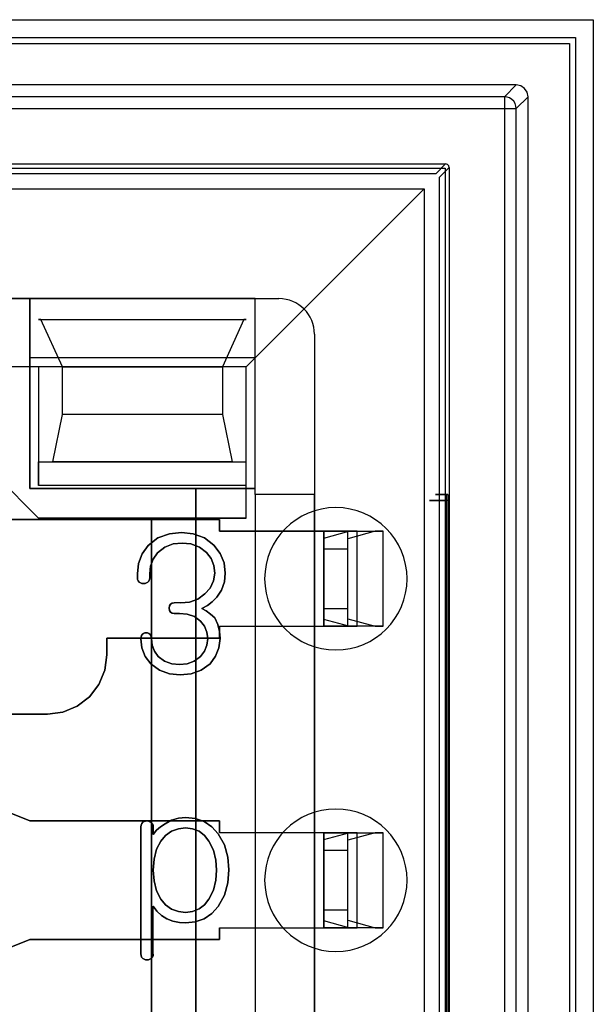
# Model space of a CAD drawing. Header units: millimetres. Extents: x 0 to 1524, y 0 to 1016.
# Tile 225 of 256: x 681.51 to 686.34, y 904.69 to 912.99. Entities that reach past the tile are written whole.
import ezdxf

# ---------------------------------------------------------------- set-up
doc = ezdxf.new("R2010")
doc.units = ezdxf.units.MM
doc.header["$LTSCALE"] = 83.82
doc.layers.get('0').update_dxf_attribs({"linetype": 'CONTINUOUS'})

msp = doc.modelspace()

# ---------------------------------------------------------------- linework, layer by layer
at = {"color": 4, "linetype": 'CONTINUOUS'}
for p, q in [((671.8444, 912.9884), (686.3444, 912.9884)), ((686.3444, 912.9884), (686.3444, 898.4884)), ((672.0444, 912.7884), (686.1444, 912.7884)), ((686.1444, 912.7884), (686.1444, 898.6884))]:
    msp.add_line(p, q, dxfattribs=at)
at = {"color": 7, "linetype": 'CONTINUOUS'}
for p, q in [((671.9944, 912.8384), (686.1944, 912.8384)), ((686.1944, 912.8384), (686.1944, 899.4384)), ((673.0944, 911.7384), (685.0944, 911.7384)), ((685.0994, 911.7734), (685.0169, 911.691)), ((685.0469, 911.661), (685.1294, 911.7435)), ((685.0944, 911.7384), (685.0944, 899.7384)), ((685.0169, 911.691), (673.1719, 911.691)), ((685.0469, 899.8159), (685.0469, 911.661)), ((674.4944, 910.6384), (683.6944, 910.6384)), ((681.6694, 910.4634), (683.4194, 910.4634)), ((681.6894, 910.4634), (681.6694, 910.4634)), ((681.8694, 910.0634), (681.6894, 910.4634)), ((683.3994, 910.4634), (683.2194, 910.0634)), ((683.4194, 910.4634), (683.3994, 910.4634)), ((683.9944, 910.3384), (683.9944, 901.1384)), ((681.5944, 910.1384), (681.5944, 909.0384)), ((683.4944, 910.1384), (681.5944, 910.1384)), ((683.4944, 909.0384), (683.4944, 910.1384)), ((681.6694, 910.0634), (681.6694, 909.0634)), ((683.4194, 910.0634), (681.6694, 910.0634)), ((681.8694, 909.6634), (681.8694, 910.0634)), ((683.2194, 910.0634), (683.2194, 909.6634)), ((683.4194, 909.2634), (683.4194, 910.0634)), ((681.7894, 909.2634), (681.8694, 909.6634)), ((683.2194, 909.6634), (683.2994, 909.2634)), ((681.6694, 908.7884), (681.0694, 909.3884)), ((681.0694, 909.3884), (681.6694, 908.7884)), ((681.6694, 909.0634), (681.6694, 909.2634)), ((681.6694, 909.2634), (683.4194, 909.2634)), ((683.2994, 909.2634), (681.7894, 909.2634)), ((681.5944, 909.0384), (682.9944, 909.0384)), ((682.9944, 909.0384), (683.4944, 909.0384)), ((682.9944, 909.0384), (682.9944, 902.4384)), ((682.9944, 902.4384), (682.9944, 909.0384)), ((683.1944, 908.7784), (680.9194, 908.7784)), ((680.9194, 908.7784), (683.1944, 908.7784)), ((683.4194, 908.7884), (681.6694, 908.7884)), ((681.6694, 908.7884), (682.6194, 908.7884)), ((682.6194, 908.7884), (683.4194, 908.7884)), ((682.6194, 902.6884), (682.6194, 908.7884)), ((682.6194, 908.7884), (682.6194, 902.6884)), ((683.1944, 908.6784), (683.1944, 908.7784)), ((683.1944, 908.7784), (683.1944, 908.6784)), ((683.4944, 908.6784), (683.4944, 907.8784)), ((683.9944, 908.6784), (683.4944, 908.6784)), ((683.9944, 907.8784), (683.9944, 908.6784)), ((682.5018, 908.3192), (682.5018, 908.2859)), ((682.5018, 908.2859), (682.5018, 908.3192)), ((682.6055, 908.2859), (682.6055, 908.3209)), ((682.6055, 908.3209), (682.6055, 908.2859)), ((682.8131, 907.9866), (682.8569, 907.9866)), ((682.8569, 907.9866), (682.8131, 907.9866)), ((683.1944, 907.7784), (683.1944, 907.8784)), ((683.1944, 907.8784), (683.1944, 907.7784)), ((683.4944, 907.8784), (683.9944, 907.8784)), ((682.2444, 907.7784), (683.1944, 907.7784)), ((682.2444, 907.6384), (682.2444, 907.7784)), ((682.2444, 907.7784), (682.2444, 907.6384)), ((683.1944, 907.7784), (682.2444, 907.7784)), ((679.3194, 907.1384), (681.7444, 907.1384)), ((681.7444, 907.1384), (680.5446, 907.1384)), ((681.5944, 906.2384), (680.5944, 906.6384)), ((680.9646, 906.4904), (681.5944, 906.2384)), ((683.1944, 906.2384), (681.5944, 906.2384)), ((681.5944, 906.2384), (683.1944, 906.2384)), ((683.1944, 906.1384), (683.1944, 906.2384)), ((683.1944, 906.2384), (683.1944, 906.1384)), ((682.5314, 906.1891), (682.5314, 905.119)), ((682.5314, 905.119), (682.5314, 906.1891)), ((682.6351, 906.1229), (682.6351, 906.1884)), ((682.6351, 906.1884), (682.6351, 906.1229)), ((683.4944, 906.1384), (683.4944, 905.3384)), ((683.9944, 906.1384), (683.4944, 906.1384)), ((683.9944, 905.3384), (683.9944, 906.1384)), ((683.1944, 905.2384), (683.1944, 905.3384)), ((683.1944, 905.3384), (683.1944, 905.2384)), ((683.4944, 905.3384), (683.9944, 905.3384)), ((680.5944, 904.8384), (681.5944, 905.2384)), ((681.5944, 905.2384), (680.9646, 904.9865)), ((681.5944, 905.2384), (683.1944, 905.2384)), ((683.1944, 905.2384), (681.5944, 905.2384))]:
    msp.add_line(p, q, dxfattribs=at)
at = {"color": 6, "linetype": 'CONTINUOUS'}
for p, q in [((685.6944, 912.4384), (672.4944, 912.4384)), ((685.5949, 912.3389), (685.6944, 912.4384)), ((685.5949, 912.3389), (672.5939, 912.3389)), ((685.7944, 912.3385), (685.6948, 912.2389)), ((685.7944, 899.1384), (685.7944, 912.3385)), ((672.5939, 912.2389), (685.5949, 912.2389)), ((685.5949, 912.2389), (685.5949, 899.238)), ((685.6948, 899.238), (685.6948, 912.2389)), ((673.0894, 911.7734), (685.0994, 911.7734)), ((685.1294, 911.7435), (685.1294, 899.7334)), ((673.2694, 911.5634), (684.9194, 911.5634)), ((683.4194, 910.0634), (684.9194, 911.5634)), ((684.9194, 911.5634), (684.9194, 899.9134)), ((681.5944, 910.6384), (676.5944, 910.6384)), ((683.4944, 910.6384), (681.5944, 910.6384)), ((681.5944, 909.0384), (681.5944, 910.6384)), ((681.5944, 910.6384), (681.5944, 910.1384)), ((683.4944, 910.6384), (683.6944, 910.6384)), ((683.4944, 908.9884), (683.4944, 910.6384)), ((683.4944, 910.1384), (683.4944, 910.6384)), ((681.6894, 910.4634), (683.3994, 910.4634)), ((683.9944, 910.3384), (683.9944, 908.9884)), ((681.6694, 910.0634), (676.5194, 910.0634)), ((683.4194, 910.0634), (681.6694, 910.0634)), ((681.8694, 910.0634), (683.2194, 910.0634)), ((683.4194, 909.0634), (683.4194, 910.0634)), ((683.2194, 909.6634), (681.8694, 909.6634)), ((683.4194, 909.0634), (683.4194, 909.2634)), ((683.4194, 909.0634), (681.6694, 909.0634)), ((683.4194, 908.7884), (683.4194, 909.0634)), ((683.4944, 909.0384), (681.5944, 909.0384)), ((683.4944, 908.9884), (683.4944, 909.0384)), ((683.4944, 908.9884), (683.4944, 902.4884)), ((683.4944, 908.9884), (683.4944, 908.6784)), ((683.9944, 908.9884), (683.4944, 908.9884)), ((683.9944, 908.9884), (683.4944, 908.9884)), ((683.9944, 908.6784), (683.9944, 908.9884)), ((685.1076, 908.9884), (685.1176, 908.9884)), ((685.1061, 902.5384), (685.1061, 908.9384)), ((685.1192, 908.9384), (685.1192, 902.5384)), ((683.1944, 908.6784), (684.0744, 908.6784)), ((684.0744, 908.6784), (683.1944, 908.6784)), ((684.3541, 908.6784), (684.0744, 908.6784)), ((684.0744, 908.6214), (684.2849, 908.6784)), ((684.0744, 907.8784), (684.0744, 908.6784)), ((684.0744, 907.8784), (684.0744, 908.6784)), ((684.0744, 908.6784), (684.0744, 907.8784)), ((684.2744, 907.8784), (684.2744, 908.6784)), ((684.2744, 908.6784), (684.5744, 908.6784)), ((684.5052, 908.6784), (684.2744, 908.6159)), ((684.2744, 907.8784), (684.2744, 908.6784)), ((684.2849, 908.6784), (684.3541, 908.6784)), ((684.2849, 908.6784), (684.5052, 908.6784)), ((684.3541, 907.8784), (684.3541, 908.6784)), ((684.5744, 908.6784), (684.5052, 908.6784)), ((684.5744, 907.8784), (684.5744, 908.6784)), ((684.0744, 908.6214), (684.0744, 908.5284)), ((684.0744, 907.9355), (684.0744, 908.6214)), ((684.2744, 908.5284), (684.2744, 908.6159)), ((684.2744, 907.9409), (684.2744, 908.6159)), ((684.0744, 908.0284), (684.0744, 908.5284)), ((684.2744, 908.5284), (684.0744, 908.5284)), ((684.2744, 908.0284), (684.2744, 908.5284)), ((682.868, 908.0755), (682.8131, 908.0755)), ((682.868, 908.0755), (682.8131, 908.0755)), ((684.0744, 908.0284), (684.0744, 907.9355)), ((684.0744, 908.0284), (684.2744, 908.0284)), ((684.2744, 907.9409), (684.2744, 908.0284)), ((684.2849, 907.8784), (684.0744, 907.9355)), ((684.2744, 907.9409), (684.5052, 907.8784)), ((683.1944, 907.8784), (684.0744, 907.8784)), ((683.1944, 907.8784), (684.0744, 907.8784)), ((683.4944, 907.8784), (683.4944, 906.1384)), ((683.9944, 906.1384), (683.9944, 907.8784)), ((684.0744, 907.8784), (684.3541, 907.8784)), ((684.5744, 907.8784), (684.2744, 907.8784)), ((684.3541, 907.8784), (684.2849, 907.8784)), ((684.5052, 907.8784), (684.2849, 907.8784)), ((684.5052, 907.8784), (684.5744, 907.8784)), ((684.0744, 906.1384), (683.1944, 906.1384)), ((684.0744, 906.1384), (683.1944, 906.1384)), ((684.0744, 906.1384), (684.0744, 905.3384)), ((684.3541, 906.1384), (684.0744, 906.1384)), ((684.0744, 906.0814), (684.2849, 906.1384)), ((684.0744, 905.3384), (684.0744, 906.1384)), ((684.0744, 905.3384), (684.0744, 906.1384)), ((684.0744, 906.0814), (684.0744, 905.9884)), ((684.0744, 905.3955), (684.0744, 906.0814)), ((684.2744, 905.3384), (684.2744, 906.1384)), ((684.2744, 906.1384), (684.5744, 906.1384)), ((684.2744, 905.3384), (684.2744, 906.1384)), ((684.5052, 906.1384), (684.2744, 906.0759)), ((684.2744, 905.9884), (684.2744, 906.0759)), ((684.2744, 905.4009), (684.2744, 906.0759)), ((684.2849, 906.1384), (684.3541, 906.1384)), ((684.2849, 906.1384), (684.5052, 906.1384)), ((684.3541, 905.3384), (684.3541, 906.1384)), ((684.5744, 906.1384), (684.5052, 906.1384)), ((684.5744, 905.3384), (684.5744, 906.1384)), ((684.0744, 905.4884), (684.0744, 905.9884)), ((684.2744, 905.9884), (684.0744, 905.9884)), ((684.2744, 905.4884), (684.2744, 905.9884)), ((682.6351, 905.1162), (682.6351, 905.5213)), ((682.6351, 905.1162), (682.6351, 905.5213)), ((684.0744, 905.4884), (684.0744, 905.3955)), ((684.0744, 905.4884), (684.2744, 905.4884)), ((684.2744, 905.4009), (684.2744, 905.4884)), ((684.2744, 905.4009), (684.5052, 905.3384)), ((683.1944, 905.3384), (684.0744, 905.3384)), ((683.1944, 905.3384), (684.0744, 905.3384)), ((683.4944, 905.3384), (683.4944, 903.5984)), ((683.9944, 903.5984), (683.9944, 905.3384)), ((684.2849, 905.3384), (684.0744, 905.3955)), ((684.0744, 905.3384), (684.3541, 905.3384)), ((684.5744, 905.3384), (684.2744, 905.3384)), ((684.3541, 905.3384), (684.2849, 905.3384)), ((684.5052, 905.3384), (684.2849, 905.3384)), ((684.5052, 905.3384), (684.5744, 905.3384))]:
    msp.add_line(p, q, dxfattribs=at)
for points in [[(685.7944, 912.3385), (685.7868, 912.3767), (685.7651, 912.4092), (685.7327, 912.4308), (685.6944, 912.4384)], [(685.6948, 912.2389), (685.6923, 912.2611), (685.685, 912.2821), (685.6732, 912.301), (685.6572, 912.317), (685.6383, 912.3289), (685.6173, 912.3363), (685.5949, 912.3389)], [(685.5949, 912.3389), (685.5949, 912.3359), (685.5949, 912.3282), (685.5949, 912.3163), (685.5949, 912.3006), (685.5949, 912.2816), (685.5949, 912.2609), (685.5949, 912.2389)], [(685.5949, 912.2389), (685.6167, 912.2389), (685.6374, 912.2389), (685.6561, 912.2389), (685.6719, 912.2389), (685.6841, 912.2389), (685.6918, 912.2389), (685.6948, 912.2389)], [(685.1176, 908.9884), (685.0793, 908.9884), (685.0486, 908.9884), (685.0267, 908.9884), (685.0147, 908.9884), (685.0133, 908.9884), (685.0225, 908.9884), (685.0418, 908.9884), (685.0708, 908.9884), (685.1076, 908.9884)], [(685.1061, 908.9384), (685.1062, 908.9567), (685.1065, 908.9728), (685.107, 908.9842), (685.1076, 908.9884)], [(685.1176, 908.9884), (685.1183, 908.9842), (685.1188, 908.9728), (685.1191, 908.9567), (685.1192, 908.9384)], [(685.1192, 908.9384), (685.0724, 908.9384), (685.0322, 908.9384), (685.0001, 908.9384), (684.9771, 908.9384), (684.9648, 908.9384), (684.9633, 908.9384), (684.9725, 908.9384), (684.9926, 908.9384), (685.022, 908.9384), (685.06, 908.9384), (685.1061, 908.9384)], [(682.8722, 908.6681), (682.7711, 908.6576), (682.6751, 908.6222), (682.5939, 908.5586)], [(682.5939, 908.5586), (682.6751, 908.6222), (682.7711, 908.6576), (682.8722, 908.6681)], [(683.1472, 908.5604), (683.0666, 908.6225), (682.972, 908.6578), (682.8722, 908.6681)], [(682.8722, 908.6681), (682.972, 908.6578), (683.0666, 908.6225), (683.1472, 908.5604)], [(684.0744, 908.6784), (684.1132, 908.6784), (684.1506, 908.6784), (684.1851, 908.6784), (684.2158, 908.6784), (684.2406, 908.6784), (684.259, 908.6784), (684.2704, 908.6784), (684.2744, 908.6784)], [(682.5939, 908.5586), (682.5423, 908.4878), (682.5115, 908.406), (682.5018, 908.3192)], [(682.5018, 908.3192), (682.5115, 908.406), (682.5423, 908.4878), (682.5939, 908.5586)], [(682.6726, 908.4968), (682.7327, 908.5444), (682.8038, 908.5714), (682.8789, 908.5792)], [(682.8789, 908.5792), (682.8038, 908.5714), (682.7327, 908.5444), (682.6726, 908.4968)], [(682.8789, 908.5792), (682.9536, 908.5715), (683.0245, 908.5453), (683.0849, 908.4986)], [(683.0849, 908.4986), (683.0245, 908.5453), (682.9536, 908.5715), (682.8789, 908.5792)], [(683.2425, 908.3253), (683.2321, 908.4113), (683.1996, 908.4915), (683.1472, 908.5604)], [(683.1472, 908.5604), (683.1996, 908.4915), (683.2321, 908.4113), (683.2425, 908.3253)], [(682.6055, 908.3209), (682.6126, 908.3844), (682.6351, 908.4444), (682.6726, 908.4968)], [(682.6726, 908.4968), (682.6351, 908.4444), (682.6126, 908.3844), (682.6055, 908.3209)], [(683.0849, 908.4986), (683.123, 908.448), (683.1462, 908.3893), (683.1537, 908.3266)], [(683.1537, 908.3266), (683.1462, 908.3893), (683.123, 908.448), (683.0849, 908.4986)], [(683.1537, 908.3266), (683.1443, 908.2602), (683.115, 908.2001), (683.0694, 908.1514)], [(683.0694, 908.1514), (683.115, 908.2001), (683.1443, 908.2602), (683.1537, 908.3266)], [(683.1701, 908.1227), (683.2102, 908.1837), (683.2346, 908.2525), (683.2425, 908.3253)], [(683.2425, 908.3253), (683.2346, 908.2525), (683.2102, 908.1837), (683.1701, 908.1227)], [(682.5018, 908.2859), (682.5032, 908.2725), (682.5081, 908.2599), (682.5168, 908.2496)], [(682.5168, 908.2496), (682.5081, 908.2599), (682.5032, 908.2725), (682.5018, 908.2859)], [(682.5168, 908.2496), (682.5283, 908.2432), (682.5406, 908.2396), (682.5537, 908.2384)], [(682.5537, 908.2384), (682.5406, 908.2396), (682.5283, 908.2432), (682.5168, 908.2496)], [(682.5537, 908.2384), (682.5662, 908.2397), (682.5779, 908.2433), (682.5888, 908.2496)], [(682.5888, 908.2496), (682.5779, 908.2433), (682.5662, 908.2397), (682.5537, 908.2384)], [(683.0694, 908.1514), (683.0099, 908.1071), (682.9406, 908.0825), (682.868, 908.0755)], [(682.868, 908.0755), (682.9406, 908.0825), (683.0099, 908.1071), (683.0694, 908.1514)], [(682.8131, 908.0755), (682.7958, 908.0733), (682.781, 908.0649), (682.772, 908.0496), (682.7694, 908.0303)], [(682.7694, 908.0303), (682.7721, 908.0499), (682.7813, 908.0651), (682.796, 908.0734), (682.8131, 908.0755)], [(683.0444, 908.0276), (683.0913, 908.0524), (683.1334, 908.0847), (683.1701, 908.1227)], [(683.1701, 908.1227), (683.1334, 908.0847), (683.0913, 908.0524), (683.0444, 908.0276)], [(682.8569, 907.9866), (682.9219, 907.9804), (682.9826, 907.9593), (683.0335, 907.9218)], [(683.0335, 907.9218), (682.9825, 907.9594), (682.9218, 907.9804), (682.8569, 907.9866)], [(684.2744, 907.8784), (684.2706, 907.8784), (684.2593, 907.8784), (684.241, 907.8784), (684.2158, 907.8784), (684.1857, 907.8784), (684.1513, 907.8784), (684.1139, 907.8784), (684.0744, 907.8784)], [(682.5314, 907.7727), (682.5399, 907.6964), (682.5676, 907.6244), (682.6141, 907.5623)], [(682.6141, 907.5623), (682.5676, 907.6244), (682.5399, 907.6964), (682.5314, 907.7727)], [(682.678, 907.6229), (682.6456, 907.6673), (682.6264, 907.7187), (682.6203, 907.7732)], [(682.6203, 907.7732), (682.6264, 907.7187), (682.6456, 907.6673), (682.678, 907.6229)], [(683.0944, 907.7748), (683.088, 907.7196), (683.0674, 907.6678), (683.0335, 907.6234)], [(683.0335, 907.6234), (683.0674, 907.6678), (683.088, 907.7196), (683.0944, 907.7748)], [(683.1141, 907.5632), (683.1607, 907.6255), (683.1892, 907.6978), (683.1981, 907.775)], [(683.1981, 907.775), (683.1892, 907.6978), (683.1607, 907.6255), (683.1141, 907.5632)], [(682.6141, 907.5623), (682.6874, 907.5073), (682.7731, 907.4768), (682.8631, 907.4681)], [(682.8631, 907.4681), (682.7731, 907.4768), (682.6874, 907.5073), (682.6141, 907.5623)], [(682.8574, 907.557), (682.7929, 907.563), (682.7311, 907.5841), (682.678, 907.6229)], [(682.678, 907.6229), (682.7311, 907.5841), (682.7929, 907.563), (682.8574, 907.557)], [(683.0335, 907.6234), (682.9817, 907.5848), (682.9211, 907.5632), (682.8574, 907.557)], [(682.8574, 907.557), (682.9211, 907.5632), (682.9817, 907.5848), (683.0335, 907.6234)], [(682.8631, 907.4681), (682.9539, 907.4772), (683.0402, 907.5081), (683.1141, 907.5632)], [(683.1141, 907.5632), (683.0402, 907.5081), (682.9539, 907.4772), (682.8631, 907.4681)], [(682.5833, 906.2384), (682.5702, 906.2373), (682.5581, 906.2338), (682.5481, 906.2276)], [(682.5481, 906.2276), (682.5581, 906.2338), (682.5702, 906.2373), (682.5833, 906.2384)], [(682.9108, 906.2681), (682.8489, 906.2624), (682.7893, 906.2442), (682.7349, 906.2134)], [(682.7349, 906.2134), (682.7893, 906.2442), (682.8489, 906.2624), (682.9108, 906.2681)], [(683.1833, 906.1308), (683.13, 906.1898), (683.0644, 906.2343), (682.9896, 906.2602), (682.9108, 906.2681)], [(682.9108, 906.2681), (682.9896, 906.2602), (683.0644, 906.2343), (683.13, 906.1898), (683.1833, 906.1308)], [(682.6351, 906.1884), (682.6334, 906.2019), (682.6277, 906.2143), (682.6185, 906.2243)], [(682.6185, 906.2243), (682.6277, 906.2143), (682.6334, 906.2019), (682.6351, 906.1884)], [(682.7349, 906.2134), (682.6966, 906.1894), (682.6625, 906.1594), (682.6351, 906.1229)], [(682.6351, 906.1229), (682.6625, 906.1594), (682.6966, 906.1894), (682.7349, 906.2134)], [(682.908, 906.1792), (682.8469, 906.1729), (682.7891, 906.1521), (682.7392, 906.1164), (682.6999, 906.0692)], [(682.6999, 906.0692), (682.7392, 906.1164), (682.7891, 906.1521), (682.8469, 906.1729), (682.908, 906.1792)], [(683.1053, 906.0692), (683.0686, 906.1152), (683.0219, 906.1509), (682.9669, 906.1725), (682.908, 906.1792)], [(682.908, 906.1792), (682.9669, 906.1725), (683.0219, 906.1509), (683.0686, 906.1152), (683.1053, 906.0692)], [(682.6999, 906.0692), (682.6638, 905.9991), (682.6421, 905.9163), (682.6351, 905.8243)], [(682.6351, 905.8243), (682.6421, 905.9164), (682.6639, 905.9992), (682.6999, 906.0692)], [(683.1685, 905.8243), (683.1627, 905.9088), (683.1427, 905.9918), (683.1053, 906.0692)], [(683.1053, 906.0692), (683.1427, 905.9918), (683.1627, 905.9088), (683.1685, 905.8243)], [(683.2722, 905.8253), (683.2638, 905.9318), (683.2353, 906.0356), (683.1833, 906.1308)], [(683.1833, 906.1308), (683.2353, 906.0356), (683.2638, 905.9318), (683.2722, 905.8253)], [(684.0744, 906.1384), (684.1132, 906.1384), (684.1506, 906.1384), (684.1851, 906.1384), (684.2158, 906.1384), (684.2406, 906.1384), (684.259, 906.1384), (684.2704, 906.1384), (684.2744, 906.1384)], [(682.6351, 905.8243), (682.6419, 905.7326), (682.6635, 905.6493), (682.6999, 905.578)], [(682.6999, 905.578), (682.6634, 905.6494), (682.6419, 905.7327), (682.6351, 905.8243)], [(683.1053, 905.578), (683.1424, 905.6548), (683.1626, 905.7382), (683.1685, 905.8243)], [(683.1685, 905.8243), (683.1626, 905.7381), (683.1424, 905.6547), (683.1053, 905.578)], [(683.1833, 905.5165), (683.2356, 905.6128), (683.2639, 905.7178), (683.2722, 905.8253)], [(683.2722, 905.8253), (683.2639, 905.7178), (683.2356, 905.6128), (683.1833, 905.5165)], [(682.6999, 905.578), (682.7392, 905.5308), (682.7891, 905.4951), (682.8469, 905.4744), (682.908, 905.4681)], [(682.908, 905.4681), (682.8469, 905.4744), (682.7891, 905.4951), (682.7392, 905.5308), (682.6999, 905.578)], [(682.908, 905.4681), (682.9669, 905.475), (683.0218, 905.4967), (683.0684, 905.5325), (683.1053, 905.578)], [(683.1053, 905.578), (683.0684, 905.5325), (683.0218, 905.4967), (682.9669, 905.475), (682.908, 905.4681)], [(682.6351, 905.5213), (682.6664, 905.479), (682.7044, 905.4423), (682.7488, 905.4134)], [(682.7488, 905.4134), (682.7044, 905.4423), (682.6664, 905.479), (682.6351, 905.5213)], [(682.9108, 905.3792), (682.9896, 905.387), (683.0644, 905.4129), (683.13, 905.4575), (683.1833, 905.5165)], [(683.1833, 905.5165), (683.13, 905.4575), (683.0644, 905.4129), (682.9896, 905.387), (682.9108, 905.3792)], [(682.7488, 905.4134), (682.8009, 905.3933), (682.8555, 905.3824), (682.9108, 905.3792)], [(682.9108, 905.3792), (682.8555, 905.3824), (682.8009, 905.3933), (682.7488, 905.4134)], [(684.2744, 905.3384), (684.2706, 905.3384), (684.2593, 905.3384), (684.241, 905.3384), (684.2158, 905.3384), (684.1857, 905.3384), (684.1513, 905.3384), (684.1139, 905.3384), (684.0744, 905.3384)]]:
    msp.add_lwpolyline(points, dxfattribs=at)
at = {"color": 7, "linetype": 'CONTINUOUS'}
for points in [[(685.1294, 911.7435), (685.1253, 911.7585), (685.1145, 911.7694), (685.0994, 911.7734)], [(682.5888, 908.2496), (682.5984, 908.2595), (682.604, 908.2722), (682.6055, 908.2859)], [(682.6055, 908.2859), (682.604, 908.2722), (682.5984, 908.2595), (682.5888, 908.2496)], [(682.7694, 908.0303), (682.7718, 908.0123), (682.7804, 907.9974), (682.7953, 907.9889), (682.8131, 907.9866)], [(682.8131, 907.9866), (682.7951, 907.989), (682.7802, 907.9976), (682.7717, 908.0125), (682.7694, 908.0303)], [(683.1537, 907.9496), (683.1184, 907.9807), (683.0821, 908.0073), (683.0444, 908.0276)], [(683.0444, 908.0276), (683.0821, 908.0073), (683.1184, 907.9807), (683.1537, 907.9496)], [(683.0335, 907.9218), (683.0671, 907.8788), (683.0879, 907.8286), (683.0944, 907.7748)], [(683.0944, 907.7748), (683.0879, 907.8286), (683.0671, 907.8788), (683.0335, 907.9218)], [(683.1981, 907.775), (683.1937, 907.8353), (683.1793, 907.8943), (683.1537, 907.9496)], [(683.1537, 907.9496), (683.1793, 907.8943), (683.1937, 907.8353), (683.1981, 907.775)], [(682.5449, 907.8114), (682.5373, 907.7997), (682.5328, 907.7865), (682.5314, 907.7727)], [(682.5314, 907.7727), (682.5328, 907.7865), (682.5373, 907.7997), (682.5449, 907.8114)], [(682.5759, 907.8236), (682.5645, 907.8225), (682.5539, 907.8183), (682.5449, 907.8114)], [(682.5449, 907.8114), (682.5539, 907.8183), (682.5645, 907.8225), (682.5759, 907.8236)], [(682.6055, 907.8114), (682.5969, 907.8182), (682.5868, 907.8225), (682.5759, 907.8236)], [(682.5759, 907.8236), (682.5868, 907.8225), (682.5969, 907.8182), (682.6055, 907.8114)], [(682.6203, 907.7732), (682.6188, 907.787), (682.6139, 907.8001), (682.6055, 907.8114)], [(682.6055, 907.8114), (682.6139, 907.8001), (682.6188, 907.787), (682.6203, 907.7732)], [(681.7444, 907.1384), (681.8741, 907.1556), (681.9946, 907.2056), (682.0979, 907.2849), (682.1773, 907.3882), (682.2273, 907.5087), (682.2444, 907.6384)], [(682.2444, 907.6384), (682.2273, 907.5087), (682.1773, 907.3882), (682.0979, 907.2849), (681.9947, 907.2056), (681.8742, 907.1556), (681.7444, 907.1384)], [(682.6185, 906.2243), (682.6077, 906.2314), (682.596, 906.2361), (682.5833, 906.2384)], [(682.5833, 906.2384), (682.596, 906.2361), (682.6077, 906.2314), (682.6185, 906.2243)], [(682.5481, 906.2276), (682.5386, 906.2167), (682.5331, 906.2034), (682.5314, 906.1891)], [(682.5314, 906.1891), (682.5331, 906.2034), (682.5386, 906.2167), (682.5481, 906.2276)], [(682.5314, 905.119), (682.5328, 905.1049), (682.5377, 905.0916), (682.5465, 905.0803)], [(682.5465, 905.0803), (682.5377, 905.0916), (682.5328, 905.1049), (682.5314, 905.119)], [(682.5465, 905.0803), (682.5576, 905.0733), (682.5702, 905.0692), (682.5833, 905.0681)], [(682.5833, 905.0681), (682.5702, 905.0692), (682.5576, 905.0733), (682.5465, 905.0803)], [(682.5833, 905.0681), (682.5957, 905.0693), (682.6075, 905.0729), (682.6185, 905.079)], [(682.6185, 905.079), (682.6075, 905.0729), (682.5957, 905.0693), (682.5833, 905.0681)], [(682.6185, 905.079), (682.6278, 905.0894), (682.6335, 905.1023), (682.6351, 905.1162)], [(682.6351, 905.1162), (682.6335, 905.1023), (682.6278, 905.0894), (682.6185, 905.079)]]:
    msp.add_lwpolyline(points, dxfattribs=at)
at = {"color": 6, "linetype": 'CONTINUOUS'}
msp.add_arc((683.6944, 910.3384), 0.3, 0, 90, dxfattribs=at)
at = {"color": 7, "linetype": 'CONTINUOUS'}
msp.add_arc((683.6944, 910.3384), 0.3, 0, 90, dxfattribs=at)
at = {"color": 4, "linetype": 'CONTINUOUS'}
for centre, start, end in [((684.1744, 908.2784), 0, 180), ((684.1744, 908.2784), 180, 360), ((684.1744, 905.7384), 0, 180), ((684.1744, 905.7384), 180, 360)]:
    msp.add_arc(centre, 0.6, start, end, dxfattribs=at)

doc.saveas('drawing.dxf')
